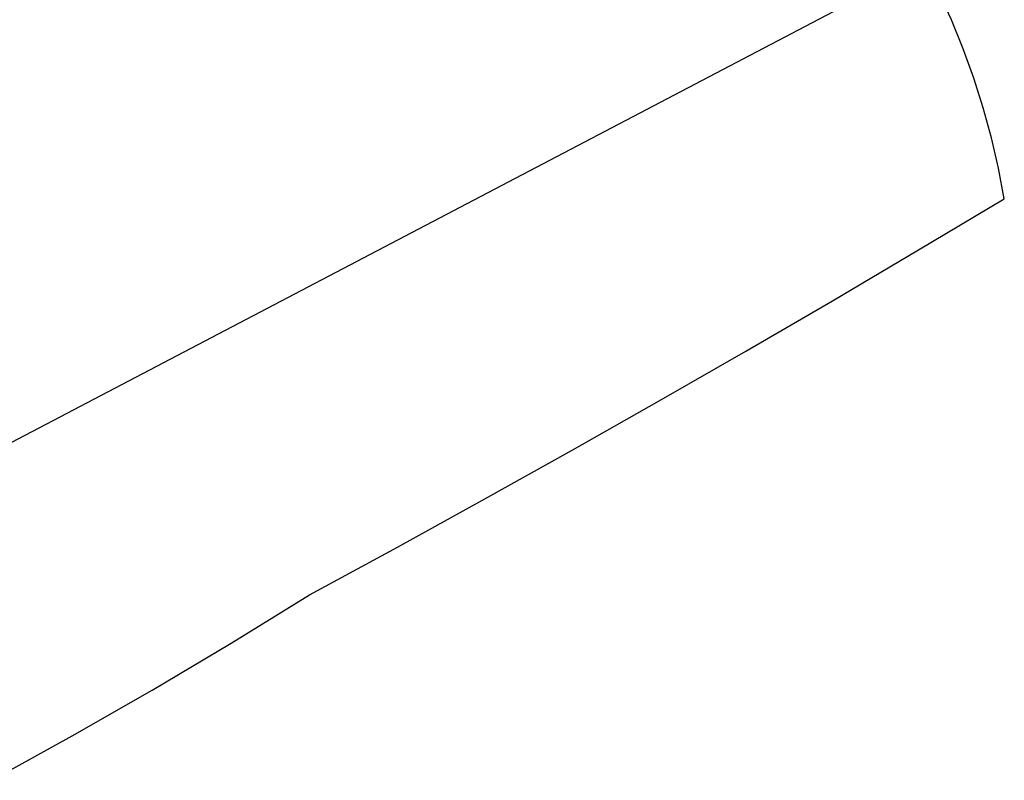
# Model space of a CAD drawing. Header units: inches. Extents: x 37.2 to 70.6, y 17.4 to 61.6.
# Tile 54 of 78: x 66.9 to 70.6, y 29.2 to 32. Entities that reach past the tile are written whole.
import ezdxf

# ---------------------------------------------------------------- set-up
doc = ezdxf.new("R2010")
doc.units = ezdxf.units.IN
doc.layers.add('SURFACES_FOR_SKETCHUP', color=7, linetype='Continuous')

msp = doc.modelspace()

# ---------------------------------------------------------------- linework, layer by layer
at = {"layer": 'SURFACES_FOR_SKETCHUP'}
for points, invisible_edges in [([(65.5804, 29.763), (68.3253, 30.0622), (70.2847, 32.2305)], 3), ([(68.3253, 30.0622), (68.6507, 30.2414), (70.2847, 32.2305)], 10), ([(68.6507, 30.2414), (68.9751, 30.4226), (70.2847, 32.2305)], 10), ([(68.9751, 30.4226), (69.2983, 30.6056), (70.2847, 32.2305)], 10), ([(69.2983, 30.6056), (69.6205, 30.7906), (70.2847, 32.2305)], 10), ([(69.6205, 30.7906), (69.9416, 30.9775), (70.2847, 32.2305)], 10), ([(70.3365, 32.1268), (70.2847, 32.2305), (69.9416, 30.9775)], 10), ([(70.3842, 32.0213), (70.3365, 32.1268), (69.9416, 30.9775)], 10), ([(70.4277, 31.9141), (70.3842, 32.0213), (69.9416, 30.9775)], 10), ([(69.9416, 30.9775), (70.2615, 31.1663), (70.4277, 31.9141)], 10), ([(70.4669, 31.8053), (70.4277, 31.9141), (70.2615, 31.1663)], 10), ([(70.5018, 31.6951), (70.4669, 31.8053), (70.2615, 31.1663)], 10), ([(70.5324, 31.5835), (70.5018, 31.6951), (70.2615, 31.1663)], 10), ([(70.5586, 31.4708), (70.5324, 31.5835), (70.2615, 31.1663)], 10), ([(70.2615, 31.1663), (70.5804, 31.3569), (70.5586, 31.4708)], 8), ([(67.9989, 29.8849), (68.3253, 30.0622), (65.5804, 29.763)], 10), ([(67.9989, 29.8849), (65.5804, 29.763), (67.708, 29.7049)], 3), ([(67.4141, 29.53), (65.5804, 29.763), (67.1173, 29.36)], 3), ([(67.708, 29.7049), (65.5804, 29.763), (67.4141, 29.53)], 3), ([(67.1173, 29.36), (65.5804, 29.763), (66.8177, 29.1951)], 3)]:
    msp.add_3dface(points, dxfattribs=dict(at, invisible_edges=invisible_edges))

doc.saveas('drawing.dxf')
